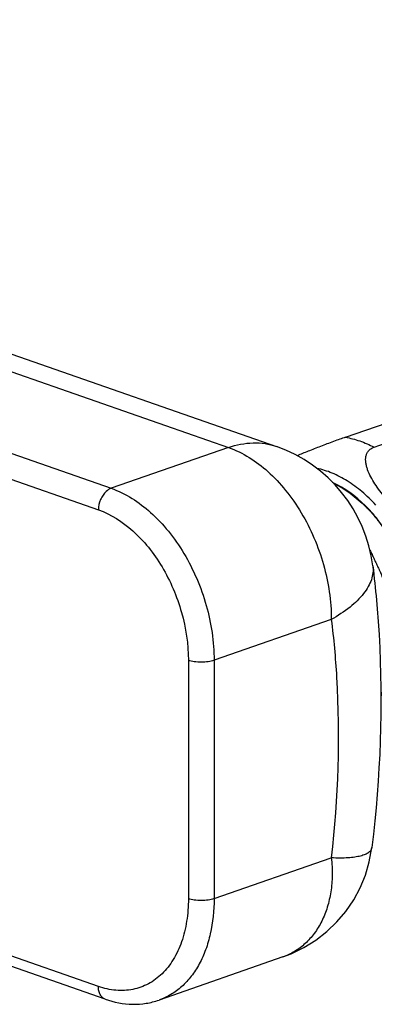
# Model space of a CAD drawing. Header units: millimetres. Extents: x -97 to 452, y -68 to 315.
# Tile 6 of 16: x 67 to 96, y 9 to 90. Entities that reach past the tile are written whole.
import ezdxf

# ---------------------------------------------------------------- set-up
doc = ezdxf.new("R2010")
doc.units = ezdxf.units.MM
doc.header["$LTSCALE"] = 23.1
doc.layers.get('0').update_dxf_attribs({"linetype": 'CONTINUOUS'})
doc.layers.add('ACHSEN', color=7, linetype='CONTINUOUS')

msp = doc.modelspace()

# ---------------------------------------------------------------- linework, layer by layer
at = {"color": 9, "linetype": 'CONTINUOUS'}
for p, q in [((-15.782, 89.845), (84.425, 54.916)), ((-14.991, 82.824), (74.749, 51.543)), ((38.77, 61.938), (73.688, 49.767)), ((84.425, 54.916), (74.749, 51.543)), ((92.91, 40.711), (83.234, 37.338)), ((81.113, 37.338), (81.113, 17.655)), ((83.234, 37.338), (83.234, 17.655)), ((73.688, 10.401), (38.77, 22.573)), ((96.261, 21.884), (96.26, 21.877)), ((96.261, 21.884), (96.26, 21.877)), ((83.234, 17.655), (92.911, 21.028))]:
    msp.add_line(p, q, dxfattribs=at)
at = {"color": 7, "linetype": 'CONTINUOUS'}
for p, q in [((-12.741, 90.246), (88.375, 55)), ((94.074, 55.766), (99.731, 57.738)), ((96.436, 54.943), (102.092, 56.915)), ((74.255, 9.355), (29.416, 24.984)), ((88.906, 12.839), (78.699, 9.281)), ((88.906, 12.839), (88.906, 12.839))]:
    msp.add_line(p, q, dxfattribs=at)
msp.add_lwpolyline([(88.906, 12.839), (89.595, 13.105), (90.644, 13.614), (91.63, 14.226), (92.546, 14.936), (93.377, 15.732), (94.117, 16.606), (94.76, 17.549), (95.298, 18.549), (95.729, 19.598), (96.047, 20.683), (96.261, 21.884)], dxfattribs=at)
msp.add_arc((84.425, 43.668), 12, 7.01057, 70.79058, dxfattribs=at)
at = {"color": 9, "linetype": 'CONTINUOUS'}
for points, knots in [([(84.425, 54.916), (85.076, 55.143), (86.095, 55.348), (87.436, 55.263), (88.07, 55.106), (88.373, 55)], [0, 0, 0, 0, 0.515384, 0.759887, 1, 1, 1, 1]), ([(94.074, 55.766), (94.475, 55.695), (95.287, 55.478), (96.055, 55.141), (96.436, 54.943)], [0, 0, 0, 0, 0.486792, 1, 1, 1, 1]), ([(84.425, 54.916), (85.624, 54.498), (87.338, 53.377), (89.205, 51.382), (90.483, 49.535), (91.531, 47.469), (92.56, 44.556), (92.91, 42.236), (92.91, 40.711)], [0, 0, 0, 0, 0.218245, 0.340607, 0.469607, 0.602904, 0.737746, 1, 1, 1, 1]), ([(96.575, 50.16), (96.22, 50.553), (95.483, 51.276), (94.276, 52.172), (93.024, 52.827), (92.152, 53.1), (91.722, 53.187)], [0, 0, 0, 0, 0.273525, 0.53163, 0.773519, 1, 1, 1, 1]), ([(74.749, 51.543), (74.599, 51.491), (74.345, 51.325), (74.059, 50.99), (73.785, 50.491), (73.688, 50.055), (73.688, 49.767)], [0, 0, 0, 0, 0.218745, 0.405057, 0.603786, 1, 1, 1, 1]), ([(74.749, 51.543), (75.947, 51.125), (77.661, 50.004), (79.528, 48.009), (80.806, 46.162), (81.854, 44.096), (82.884, 41.184), (83.234, 38.863), (83.234, 37.338)], [0, 0, 0, 0, 0.218246, 0.340608, 0.469608, 0.602905, 0.737746, 1, 1, 1, 1]), ([(99.954, 39.661), (99.954, 40.294), (99.862, 41.582), (99.474, 43.494), (98.846, 45.366), (98, 47.134), (97.127, 48.484), (96.343, 49.458), (95.178, 50.708), (94.022, 51.571), (93.019, 52.025)], [0, 0, 0, 0, 0.127861, 0.259743, 0.393188, 0.525606, 0.654485, 0.716927, 0.777699, 1, 1, 1, 1]), ([(73.688, 49.767), (74.737, 49.402), (76.236, 48.421), (77.87, 46.675), (78.989, 45.059), (79.905, 43.251), (80.806, 40.703), (81.113, 38.672), (81.113, 37.338)], [0, 0, 0, 0, 0.218245, 0.340607, 0.469608, 0.602906, 0.737748, 1, 1, 1, 1]), ([(96.335, 45.133), (96.358, 44.947), (96.36, 44.56), (96.227, 43.979), (95.965, 43.398), (95.425, 42.595), (94.42, 41.636), (93.453, 41.012), (92.91, 40.711)], [0, 0, 0, 0, 0.095202, 0.194392, 0.300958, 0.417349, 0.684466, 1, 1, 1, 1]), ([(92.91, 40.711), (93.105, 39.131), (93.694, 32.585), (93.471, 25.974), (92.911, 21.028)], [0, 0, 0, 0, 0.24227, 1, 1, 1, 1]), ([(83.234, 37.338), (83.077, 37.283), (82.724, 37.208), (82.173, 37.172), (81.623, 37.208), (81.27, 37.283), (81.113, 37.338)], [0, 0, 0, 0, 0.232414, 0.5, 0.767586, 1, 1, 1, 1]), ([(96.26, 21.877), (96.25, 21.8), (96.186, 21.639), (95.984, 21.445), (95.689, 21.287), (95.382, 21.187), (95.092, 21.122), (94.746, 21.063), (94.257, 21.015), (93.61, 20.997), (93.152, 21.014), (92.911, 21.029)], [0, 0, 0, 0, 0.063543, 0.136168, 0.22577, 0.336236, 0.399813, 0.469038, 0.624411, 0.801815, 1, 1, 1, 1]), ([(92.909, 21.027), (92.964, 20.551), (93.012, 19.612), (92.902, 18.24), (92.614, 16.96), (92.158, 15.8), (91.544, 14.783), (90.787, 13.932), (89.905, 13.267), (89.245, 12.957), (88.906, 12.839)], [0, 0, 0, 0, 0.146209, 0.286012, 0.418994, 0.5451, 0.664906, 0.779502, 0.890522, 1, 1, 1, 1]), ([(81.113, 17.655), (81.113, 17.03), (81.026, 15.818), (80.614, 14.111), (79.935, 12.629), (79.006, 11.429), (77.857, 10.567), (76.532, 10.09), (75.101, 10.023), (74.155, 10.239), (73.688, 10.401)], [0, 0, 0, 0, 0.1516, 0.293099, 0.423654, 0.544089, 0.657177, 0.767442, 0.880178, 1, 1, 1, 1]), ([(83.234, 17.655), (83.234, 16.679), (83.095, 15.241), (82.576, 13.453), (82.052, 12.272), (81.391, 11.242), (80.604, 10.383), (79.706, 9.713), (79.039, 9.4), (78.699, 9.281)], [0, 0, 0, 0, 0.288817, 0.423115, 0.550087, 0.670029, 0.783861, 0.893147, 1, 1, 1, 1]), ([(83.234, 17.655), (83.077, 17.6), (82.724, 17.525), (82.173, 17.489), (81.623, 17.525), (81.27, 17.6), (81.113, 17.655)], [0, 0, 0, 0, 0.232414, 0.5, 0.767586, 1, 1, 1, 1]), ([(74.255, 9.355), (74.169, 9.385), (74.003, 9.486), (73.821, 9.731), (73.711, 10.046), (73.688, 10.279), (73.688, 10.401)], [0, 0, 0, 0, 0.215581, 0.449066, 0.710506, 1, 1, 1, 1])]:
    msp.add_open_spline(points, degree=3, knots=knots, dxfattribs=at)
at = {"color": 7, "linetype": 'CONTINUOUS'}
for points, knots in [([(94.074, 55.766), (93.921, 55.713), (93.593, 55.595), (92.905, 55.342), (92.031, 55.009), (91.026, 54.617), (90.382, 54.36), (90.077, 54.237)], [0, 0, 0, 0, 0.113895, 0.243835, 0.514178, 0.769275, 1, 1, 1, 1]), ([(102.559, 48.122), (102.353, 48.05), (102.003, 48.019), (101.538, 48.075), (101.036, 48.193), (100.42, 48.431), (99.719, 48.808), (99.062, 49.249), (98.452, 49.733), (97.89, 50.246), (97.375, 50.782), (96.91, 51.335), (96.501, 51.901), (96.158, 52.475), (95.937, 52.964), (95.815, 53.354), (95.757, 53.638), (95.737, 53.915), (95.761, 54.181), (95.837, 54.429), (95.975, 54.651), (96.178, 54.831), (96.346, 54.912), (96.436, 54.943)], [0, 0, 0, 0, 0.059638, 0.093043, 0.127941, 0.199945, 0.272702, 0.344803, 0.415656, 0.484997, 0.55265, 0.618422, 0.682024, 0.743003, 0.800713, 0.828117, 0.854421, 0.879568, 0.903627, 0.926892, 0.95001, 0.974019, 1, 1, 1, 1]), ([(96.098, 46.441), (96.156, 46.316), (96.274, 46.065), (96.421, 45.753), (96.538, 45.502), (96.627, 45.315), (96.715, 45.127), (96.788, 44.971), (96.847, 44.846), (96.891, 44.752), (96.928, 44.673), (96.957, 44.611), (96.979, 44.564), (96.998, 44.525), (97.012, 44.494), (97.021, 44.474), (97.029, 44.458), (97.033, 44.449), (97.037, 44.442), (97.038, 44.438), (97.04, 44.434), (97.041, 44.428), (97.045, 44.416), (97.051, 44.397), (97.059, 44.371), (97.066, 44.346), (97.077, 44.312), (97.095, 44.253), (97.12, 44.169), (97.151, 44.067), (97.182, 43.966), (97.213, 43.864), (97.255, 43.729), (97.306, 43.56), (97.368, 43.358), (97.43, 43.155), (97.481, 42.986), (97.523, 42.851), (97.554, 42.75), (97.585, 42.648), (97.616, 42.547), (97.641, 42.462), (97.659, 42.403), (97.67, 42.369), (97.677, 42.344), (97.685, 42.319), (97.691, 42.3), (97.695, 42.287), (97.696, 42.282), (97.698, 42.278), (97.699, 42.273), (97.7, 42.266), (97.701, 42.255), (97.704, 42.238), (97.707, 42.217), (97.712, 42.182), (97.719, 42.14), (97.727, 42.088), (97.737, 42.02), (97.75, 41.934), (97.766, 41.831), (97.786, 41.695), (97.812, 41.523), (97.843, 41.318), (97.874, 41.113), (97.905, 40.907), (97.931, 40.736), (97.952, 40.599), (97.968, 40.497), (97.981, 40.411), (97.991, 40.342), (97.999, 40.291), (98.007, 40.24), (98.013, 40.197), (98.018, 40.163), (98.021, 40.141), (98.024, 40.124), (98.026, 40.111), (98.028, 40.101), (98.029, 40.093), (98.029, 40.089), (98.03, 40.086), (98.03, 40.083), (98.03, 40.079), (98.03, 40.072), (98.03, 40.061), (98.03, 40.049), (98.03, 40.033), (98.03, 40.012), (98.029, 39.98), (98.029, 39.939), (98.029, 39.89), (98.029, 39.842), (98.029, 39.776), (98.028, 39.695), (98.028, 39.597), (98.027, 39.467), (98.026, 39.304), (98.026, 39.109), (98.025, 38.914), (98.024, 38.718), (98.023, 38.555), (98.023, 38.425), (98.022, 38.327), (98.022, 38.246), (98.021, 38.181), (98.021, 38.132), (98.021, 38.091), (98.021, 38.059), (98.021, 38.039), (98.021, 38.022), (98.021, 38.012), (98.021, 38.005), (98.021, 38.001), (98.02, 37.997), (98.019, 37.992), (98.017, 37.981), (98.014, 37.964), (98.01, 37.941), (98.006, 37.918), (98, 37.888), (97.991, 37.834), (97.977, 37.758), (97.961, 37.667), (97.944, 37.576), (97.928, 37.484), (97.906, 37.363), (97.878, 37.211), (97.846, 37.028), (97.813, 36.845), (97.785, 36.693), (97.764, 36.571), (97.747, 36.48), (97.731, 36.389), (97.714, 36.298), (97.701, 36.221), (97.691, 36.168), (97.686, 36.138), (97.682, 36.115), (97.677, 36.092), (97.674, 36.075), (97.672, 36.064), (97.671, 36.059), (97.671, 36.055), (97.67, 36.052), (97.667, 36.046), (97.664, 36.038), (97.659, 36.024), (97.652, 36.008), (97.641, 35.981), (97.628, 35.948), (97.612, 35.909), (97.591, 35.856), (97.564, 35.79), (97.532, 35.711), (97.49, 35.605), (97.437, 35.473), (97.373, 35.314), (97.309, 35.156), (97.224, 34.944), (97.118, 34.68), (97.033, 34.469), (96.991, 34.363)], [0, 0, 0, 0, 0.03125, 0.0625, 0.078125, 0.09375, 0.109375, 0.125, 0.132812, 0.140625, 0.148438, 0.152344, 0.15625, 0.160156, 0.162109, 0.164062, 0.165039, 0.166016, 0.166504, 0.166748, 0.166992, 0.16748, 0.167969, 0.169922, 0.171875, 0.173828, 0.175781, 0.179688, 0.1875, 0.195312, 0.203125, 0.210938, 0.21875, 0.234375, 0.25, 0.265625, 0.28125, 0.289062, 0.296875, 0.304688, 0.3125, 0.320312, 0.324219, 0.326172, 0.328125, 0.330078, 0.332031, 0.33252, 0.333008, 0.333252, 0.333496, 0.333984, 0.334961, 0.335938, 0.337891, 0.339844, 0.34375, 0.347656, 0.351562, 0.359375, 0.367188, 0.375, 0.390625, 0.40625, 0.421875, 0.4375, 0.453125, 0.460938, 0.46875, 0.476562, 0.480469, 0.484375, 0.488281, 0.492188, 0.494141, 0.496094, 0.49707, 0.498047, 0.499023, 0.499512, 0.499756, 0.5, 0.500244, 0.500488, 0.500977, 0.501953, 0.50293, 0.503906, 0.505859, 0.507812, 0.511719, 0.515625, 0.519531, 0.523438, 0.53125, 0.539062, 0.546875, 0.5625, 0.578125, 0.59375, 0.609375, 0.625, 0.632812, 0.640625, 0.648438, 0.652344, 0.65625, 0.660156, 0.662109, 0.664062, 0.665039, 0.666016, 0.666504, 0.666748, 0.666992, 0.66748, 0.667969, 0.669922, 0.671875, 0.673828, 0.675781, 0.679688, 0.6875, 0.695312, 0.703125, 0.710938, 0.71875, 0.734375, 0.75, 0.765625, 0.78125, 0.789062, 0.796875, 0.804688, 0.8125, 0.820312, 0.824219, 0.826172, 0.828125, 0.830078, 0.832031, 0.83252, 0.833008, 0.833252, 0.833496, 0.833984, 0.834961, 0.835938, 0.837891, 0.839844, 0.84375, 0.847656, 0.851562, 0.859375, 0.867188, 0.875, 0.890625, 0.90625, 0.921875, 0.9375, 0.96875, 1, 1, 1, 1]), ([(96.335, 45.133), (96.567, 43.252), (97.258, 35.519), (96.963, 27.707), (96.261, 21.883)], [0, 0, 0, 0, 0.244129, 1, 1, 1, 1]), ([(74.255, 9.355), (74.976, 9.103), (76.117, 8.88), (77.625, 8.979), (78.35, 9.16), (78.699, 9.281)], [0, 0, 0, 0, 0.507343, 0.754619, 1, 1, 1, 1])]:
    msp.add_open_spline(points, degree=3, knots=knots, dxfattribs=at)
at = {"layer": 'ACHSEN', "color": 7, "linetype": 'CONTINUOUS'}
msp.add_open_spline([(93.102, 51.944), (93.58, 51.72), (94.525, 51.15), (95.582, 50.232), (96.376, 49.369), (97.146, 48.401), (98.004, 47.062), (98.835, 45.312), (99.451, 43.461), (99.831, 41.57), (99.922, 40.298), (99.922, 39.672)], degree=3, knots=[0, 0, 0, 0, 0.107679, 0.223533, 0.284318, 0.346739, 0.475476, 0.60765, 0.740801, 0.872386, 1, 1, 1, 1], dxfattribs=at)

doc.saveas('drawing.dxf')
